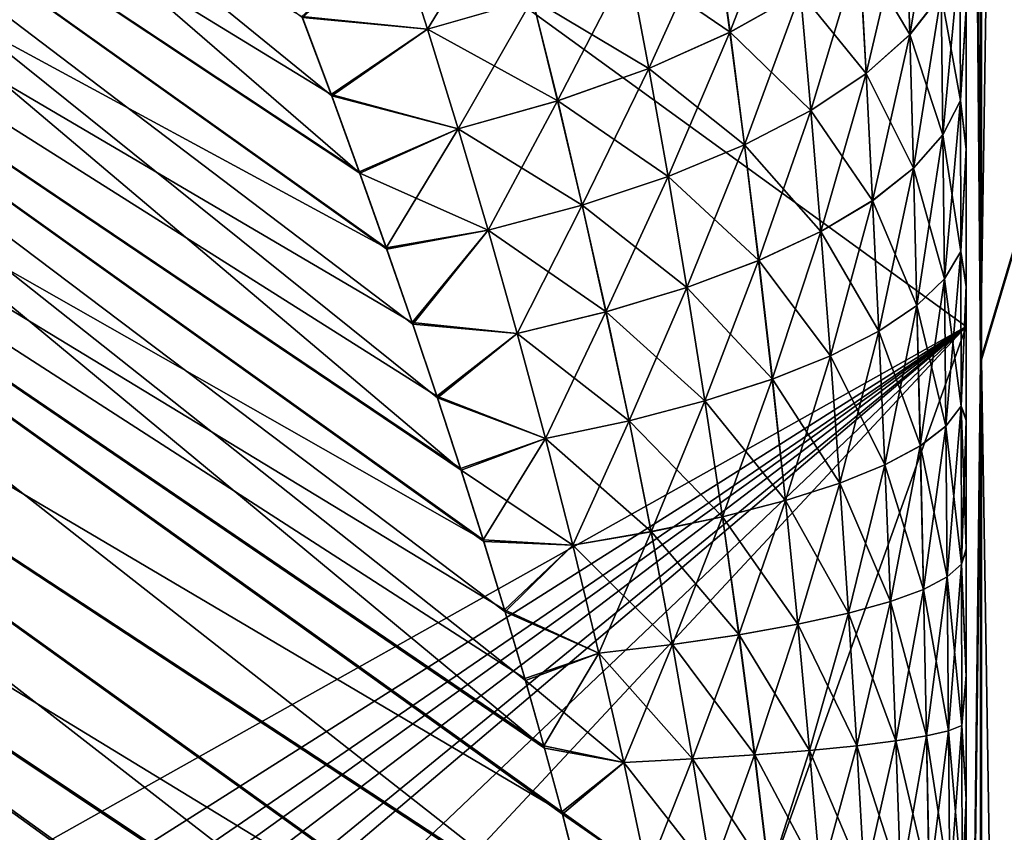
# Model space of a CAD drawing. Header units: metres. Extents: x -2 to 85, y -75 to 96.
# Tile 228 of 256: x 12.823 to 13.007, y -28.374 to -28.221. Entities that reach past the tile are written whole.
import ezdxf

# ---------------------------------------------------------------- set-up
doc = ezdxf.new("R2010")
doc.units = ezdxf.units.M
doc.layers.add('solid_20204500', color=7, linetype='CONTINUOUS')

msp = doc.modelspace()

# ---------------------------------------------------------------- linework, layer by layer
at = {"layer": 'solid_20204500'}
for points in [[(13.011467, -27.707018, 9.148958), (13.002711, -27.737936, 9.121456), (13.002706, -28.285189, 9.70224)], [(13.011461, -28.25592, 9.731492), (13.011467, -27.707018, 9.148958), (13.002706, -28.285189, 9.70224)], [(13.011633, -27.706959, -9.14875), (13.011638, -28.255859, -9.731288), (13.002874, -27.737902, -9.12126)], [(13.002874, -27.737902, -9.12126), (13.002879, -28.285151, -9.702046), (13, -27.965853, -9.311)], [(13.002706, -28.285189, 9.70224), (13.002711, -27.737936, 9.121456), (13, -27.965782, 9.311002)], [(13.011638, -28.255859, -9.731288), (13.002879, -28.285151, -9.702046), (13.002874, -27.737902, -9.12126)], [(12.694905, -28.057657, -6.822567), (13, -28.278904, -7.120751), (13, -27.881025, -6.543023)], [(13, -28.278919, 7.120772), (12.694905, -28.057659, 6.822567), (13, -27.881054, 6.543067)], [(13, -27.881054, 6.543067), (13, -27.881025, -6.543023), (13, -28.278904, -7.120751)], [(13, -28.278919, 7.120772), (13, -27.881054, 6.543067), (13, -28.278904, -7.120751)], [(13.002706, -28.285189, 9.70224), (13, -27.965782, 9.311002), (13, -28.518314, 9.873107)], [(13, -28.488586, 8.500904), (13, -28.518314, 9.873107), (13, -27.965782, 9.311002)], [(13, -28.245747, 8.50039), (13, -27.965782, 9.311002), (13, -28.219398, 8.492096)], [(13, -28.271467, 8.507142), (13, -27.965782, 9.311002), (13, -28.245747, 8.50039)], [(13, -28.296467, 8.512456), (13, -27.965782, 9.311002), (13, -28.271467, 8.507142)], [(13, -28.320835, 8.516187), (13, -27.965782, 9.311002), (13, -28.296467, 8.512456)], [(13, -28.344515, 8.518489), (13, -27.965782, 9.311002), (13, -28.320835, 8.516187)], [(13, -28.367426, 8.519555), (13, -27.965782, 9.311002), (13, -28.344515, 8.518489)], [(13, -28.38957, 8.519359), (13, -27.965782, 9.311002), (13, -28.367426, 8.519555)], [(13, -28.410973, 8.517856), (13, -27.965782, 9.311002), (13, -28.38957, 8.519359)], [(13, -28.431589, 8.515211), (13, -27.965782, 9.311002), (13, -28.410973, 8.517856)], [(13, -28.451385, 8.511558), (13, -27.965782, 9.311002), (13, -28.431589, 8.515211)], [(13, -28.488586, 8.500904), (13, -27.965782, 9.311002), (13, -28.451385, 8.511558)], [(13, -28.518383, -9.873095), (13, -27.978838, -8.346095), (13, -27.965853, -9.311)], [(13.002879, -28.285151, -9.702046), (13, -28.518383, -9.873095), (13, -27.965853, -9.311)], [(13, -28.518383, -9.873095), (13, -27.996773, -8.36194), (13, -27.978838, -8.346095)], [(13, -28.518383, -9.873095), (13, -28.015129, -8.377086), (13, -27.996773, -8.36194)], [(13, -28.518383, -9.873095), (13, -28.033787, -8.391503), (13, -28.015129, -8.377086)], [(13, -28.518383, -9.873095), (13, -28.052595, -8.40516), (13, -28.033787, -8.391503)], [(13, -28.518383, -9.873095), (13, -28.071411, -8.418022), (13, -28.052595, -8.40516)], [(12.694905, -28.057657, -6.822567), (12.694764, -28.450058, -7.361812), (13, -28.278904, -7.120751)], [(13, -28.278919, 7.120772), (12.694764, -28.450058, 7.361812), (12.694905, -28.057659, 6.822567)], [(13, -28.518383, -9.873095), (13, -28.090096, -8.430058), (13, -28.071411, -8.418022)], [(12.886505, -28.250179, -8.310723), (12.668666, -28.105665, -8.133002), (12.689055, -28.079489, -8.129715)], [(12.881237, -28.235714, -8.301557), (12.886505, -28.250179, -8.310723), (12.689055, -28.079489, -8.129715)], [(12.875757, -28.221056, -8.29169), (12.881237, -28.235714, -8.301557), (12.689055, -28.079489, -8.129715)], [(13, -28.518383, -9.873095), (13, -28.108829, -8.441269), (13, -28.090096, -8.430058)], [(12.90548, -28.305817, -8.340556), (12.650749, -28.133799, -8.131726), (12.668666, -28.105665, -8.133002)], [(12.891432, -28.264132, 8.31915), (12.668666, -28.105665, 8.133002), (12.650749, -28.133799, 8.131726)], [(12.901048, -28.292236, -8.334099), (12.90548, -28.305817, -8.340556), (12.668666, -28.105665, -8.133002)], [(12.896415, -28.278423, -8.326979), (12.901048, -28.292236, -8.334099), (12.668666, -28.105665, -8.133002)], [(12.891567, -28.264408, -8.319191), (12.896415, -28.278423, -8.326979), (12.668666, -28.105665, -8.133002)], [(12.886505, -28.250179, -8.310723), (12.891567, -28.264408, -8.319191), (12.668666, -28.105665, -8.133002)], [(12.881107, -28.23547, 8.301541), (12.875645, -28.220839, 8.291681), (12.668666, -28.105665, 8.133002)], [(12.886375, -28.249918, 8.310703), (12.881107, -28.23547, 8.301541), (12.668666, -28.105665, 8.133002)], [(12.891432, -28.264132, 8.31915), (12.886375, -28.249918, 8.310703), (12.668666, -28.105665, 8.133002)], [(13, -28.518383, -9.873095), (13, -28.127644, -8.451677), (13, -28.108829, -8.441269)], [(13, -28.518383, -9.873095), (13, -28.146414, -8.461297), (13, -28.127644, -8.451677)], [(12.921068, -28.357813, -8.359755), (12.635837, -28.163094, -8.125898), (12.650749, -28.133799, -8.131726)], [(12.909574, -28.318813, 8.346224), (12.650749, -28.133799, 8.131726), (12.635837, -28.163094, 8.125898)], [(12.917486, -28.345181, -8.355947), (12.921068, -28.357813, -8.359755), (12.650749, -28.133799, -8.131726)], [(12.913694, -28.332296, -8.351479), (12.917486, -28.345181, -8.355947), (12.650749, -28.133799, -8.131726)], [(12.909698, -28.319166, -8.346351), (12.913694, -28.332296, -8.351479), (12.650749, -28.133799, -8.131726)], [(12.90548, -28.305817, -8.340556), (12.909698, -28.319166, -8.346351), (12.650749, -28.133799, -8.131726)], [(12.896277, -28.27813, 8.32691), (12.891432, -28.264132, 8.31915), (12.650749, -28.133799, 8.131726)], [(12.90092, -28.291927, 8.334007), (12.896277, -28.27813, 8.32691), (12.650749, -28.133799, 8.131726)], [(12.905353, -28.305485, 8.340442), (12.90092, -28.291927, 8.334007), (12.650749, -28.133799, 8.131726)], [(12.909574, -28.318813, 8.346224), (12.905353, -28.305485, 8.340442), (12.650749, -28.133799, 8.131726)], [(13, -28.518383, -9.873095), (13, -28.165018, -8.470143), (13, -28.146414, -8.461297)], [(12.930573, -28.394131, -8.36722), (12.624348, -28.19272, -8.115682), (12.635837, -28.163094, -8.125898)], [(12.924301, -28.369757, 8.362824), (12.635837, -28.163094, 8.125898), (12.624348, -28.19272, 8.115683)], [(12.924435, -28.370193, -8.362898), (12.930573, -28.394131, -8.36722), (12.635837, -28.163094, -8.125898)], [(12.921068, -28.357813, -8.359755), (12.924435, -28.370193, -8.362898), (12.635837, -28.163094, -8.125898)], [(12.91358, -28.331924, 8.351354), (12.909574, -28.318813, 8.346224), (12.635837, -28.163094, 8.125898)], [(12.917362, -28.344778, 8.355821), (12.91358, -28.331924, 8.351354), (12.635837, -28.163094, 8.125898)], [(12.920934, -28.357384, 8.35964), (12.917362, -28.344778, 8.355821), (12.635837, -28.163094, 8.125898)], [(12.924301, -28.369757, 8.362824), (12.920934, -28.357384, 8.35964), (12.635837, -28.163094, 8.125898)], [(13, -28.518383, -9.873095), (13, -28.192356, -8.481986), (13, -28.165018, -8.470143)], [(12.988737, -28.199903, 8.413566), (12.989454, -28.224257, 8.425768), (12.995019, -28.191107, 8.433556)], [(12.989454, -28.224257, 8.425768), (12.995337, -28.216705, 8.445557), (12.995019, -28.191107, 8.433556)], [(13, -28.518383, -9.873095), (13, -28.219162, -8.492014), (13, -28.192356, -8.481986)], [(12.939873, -28.437954, -8.367409), (12.616592, -28.221832, -8.101395), (12.624348, -28.19272, -8.115682)], [(12.935583, -28.416225, 8.368857), (12.624348, -28.19272, 8.115683), (12.616593, -28.221832, 8.101396)], [(12.935758, -28.416771, -8.368775), (12.939873, -28.437954, -8.367409), (12.624348, -28.19272, -8.115682)], [(12.930573, -28.394131, -8.36722), (12.935758, -28.416771, -8.368775), (12.624348, -28.19272, -8.115682)], [(12.930368, -28.393635, 8.367208), (12.924301, -28.369757, 8.362824), (12.624348, -28.19272, 8.115683)], [(12.935583, -28.416225, 8.368857), (12.930368, -28.393635, 8.367208), (12.624348, -28.19272, 8.115683)], [(12.952977, -28.203243, 8.345929), (12.955793, -28.22378, 8.359317), (12.966995, -28.194872, 8.362742)], [(12.955793, -28.22378, 8.359317), (12.968997, -28.216343, 8.376214), (12.966995, -28.194872, 8.362742)], [(12.914023, -28.198895, 8.303536), (12.89334, -28.204998, 8.292546), (12.899179, -28.223234, 8.305771)], [(12.914023, -28.198895, 8.303536), (12.899179, -28.223234, 8.305771), (12.918835, -28.217525, 8.31724)], [(12.980022, -28.208351, 8.394373), (12.981284, -28.231525, 8.406717), (12.988737, -28.199903, 8.413566)], [(12.980039, -28.208336, -8.394404), (12.988751, -28.199888, -8.413602), (12.989468, -28.224243, -8.425805)], [(12.981284, -28.231525, 8.406717), (12.989454, -28.224257, 8.425768), (12.988737, -28.199903, 8.413566)], [(12.989468, -28.224243, -8.425805), (12.988751, -28.199888, -8.413602), (12.995348, -28.21669, -8.445598)], [(12.936855, -28.210829, 8.33069), (12.94058, -28.23057, 8.34389), (12.952977, -28.203243, 8.345929)], [(12.936874, -28.210821, -8.330706), (12.952997, -28.203232, -8.34595), (12.955812, -28.22377, -8.359338)], [(12.94058, -28.23057, 8.34389), (12.955793, -28.22378, 8.359317), (12.952977, -28.203243, 8.345929)], [(12.955812, -28.22377, -8.359338), (12.952997, -28.203232, -8.34595), (12.969015, -28.216331, -8.37624)], [(12.899179, -28.223234, 8.305771), (12.89334, -28.204998, 8.292546), (12.875645, -28.220839, 8.291681)], [(12.899194, -28.22323, -8.305779), (12.875757, -28.221056, -8.29169), (12.893355, -28.204994, -8.292553)], [(12.899194, -28.22323, -8.305779), (12.893355, -28.204994, -8.292553), (12.918852, -28.21752, -8.317251)], [(12.968997, -28.216343, 8.376214), (12.970937, -28.23843, 8.388624), (12.980022, -28.208351, 8.394373)], [(12.969015, -28.216331, -8.37624), (12.980039, -28.208336, -8.394404), (12.9813, -28.231514, -8.406749)], [(12.970937, -28.23843, 8.388624), (12.981284, -28.231525, 8.406717), (12.980022, -28.208351, 8.394373)], [(12.9813, -28.231514, -8.406749), (12.980039, -28.208336, -8.394404), (12.989468, -28.224243, -8.425805)], [(12.995337, -28.216705, 8.445557), (12.995645, -28.24299, 8.456228), (12.998865, -28.208971, 8.465828)], [(12.995348, -28.21669, -8.445598), (12.99887, -28.208954, -8.465874), (12.998945, -28.236549, -8.476248)], [(12.995645, -28.24299, 8.456228), (12.99894, -28.236565, 8.476203), (12.998865, -28.208971, 8.465828)], [(12.998865, -28.208971, 8.465828), (12.99894, -28.236565, 8.476203), (13, -28.219398, 8.492096)], [(13, -28.219162, -8.492014), (12.998945, -28.236549, -8.476248), (12.99887, -28.208954, -8.465874)], [(12.918835, -28.217525, 8.31724), (12.923539, -28.236622, 8.330134), (12.936855, -28.210829, 8.33069)], [(12.918852, -28.21752, -8.317251), (12.936874, -28.210821, -8.330706), (12.940598, -28.230562, -8.343906)], [(12.923539, -28.236622, 8.330134), (12.94058, -28.23057, 8.34389), (12.936855, -28.210829, 8.33069)], [(12.940598, -28.230562, -8.343906), (12.936874, -28.210821, -8.330706), (12.955812, -28.22377, -8.359338)], [(12.955793, -28.22378, 8.359317), (12.958527, -28.244888, 8.3717), (12.968997, -28.216343, 8.376214)], [(12.955812, -28.22377, -8.359338), (12.969015, -28.216331, -8.37624), (12.970954, -28.23842, -8.38865)], [(12.958527, -28.244888, 8.3717), (12.970937, -28.23843, 8.388624), (12.968997, -28.216343, 8.376214)], [(12.970954, -28.23842, -8.38865), (12.969015, -28.216331, -8.37624), (12.9813, -28.231514, -8.406749)], [(12.918835, -28.217525, 8.31724), (12.899179, -28.223234, 8.305771), (12.904904, -28.241858, 8.318236)], [(12.899194, -28.22323, -8.305779), (12.918852, -28.21752, -8.317251), (12.923555, -28.236618, -8.330147)], [(12.918835, -28.217525, 8.31724), (12.904904, -28.241858, 8.318236), (12.923539, -28.236622, 8.330134)], [(12.923555, -28.236618, -8.330147), (12.918852, -28.21752, -8.317251), (12.940598, -28.230562, -8.343906)], [(12.989454, -28.224257, 8.425768), (12.990145, -28.249273, 8.436698), (12.995337, -28.216705, 8.445557)], [(12.989468, -28.224243, -8.425805), (12.995348, -28.21669, -8.445598), (12.995654, -28.242977, -8.456269)], [(12.990145, -28.249273, 8.436698), (12.995645, -28.24299, 8.456228), (12.995337, -28.216705, 8.445557)], [(12.995654, -28.242977, -8.456269), (12.995348, -28.21669, -8.445598), (12.998945, -28.236549, -8.476248)], [(12.99894, -28.236565, 8.476203), (13, -28.245747, 8.50039), (13, -28.219398, 8.492096)], [(13, -28.219162, -8.492014), (13, -28.245481, -8.500313), (12.998945, -28.236549, -8.476248)], [(13, -28.518383, -9.873095), (13, -28.245481, -8.500313), (13, -28.219162, -8.492014)], [(12.94451, -28.474991, -8.355323), (12.612826, -28.249578, -8.083421), (12.616592, -28.221832, -8.101395)], [(12.942767, -28.456932, 8.362963), (12.616593, -28.221832, 8.101396), (12.612826, -28.249577, 8.083422)], [(12.94275, -28.457541, -8.362839), (12.94451, -28.474991, -8.355323), (12.616592, -28.221832, -8.101395)], [(12.939873, -28.437954, -8.367409), (12.94275, -28.457541, -8.362839), (12.616592, -28.221832, -8.101395)], [(12.939769, -28.437386, 8.367496), (12.935583, -28.416225, 8.368857), (12.616593, -28.221832, 8.101396)], [(12.942767, -28.456932, 8.362963), (12.939769, -28.437386, 8.367496), (12.616593, -28.221832, 8.101396)], [(12.899179, -28.223234, 8.305771), (12.875645, -28.220839, 8.291681), (12.881107, -28.23547, 8.301541)], [(12.899194, -28.22323, -8.305779), (12.881237, -28.235714, -8.301557), (12.875757, -28.221056, -8.29169)], [(12.904904, -28.241858, 8.318236), (12.899179, -28.223234, 8.305771), (12.881107, -28.23547, 8.301541)], [(12.904919, -28.241854, -8.318245), (12.881237, -28.235714, -8.301557), (12.899194, -28.22323, -8.305779)], [(12.904919, -28.241854, -8.318245), (12.899194, -28.22323, -8.305779), (12.923555, -28.236618, -8.330147)], [(12.94058, -28.23057, 8.34389), (12.944204, -28.250824, 8.356142), (12.955793, -28.22378, 8.359317)], [(12.940598, -28.230562, -8.343906), (12.955812, -28.22377, -8.359338), (12.958545, -28.244881, -8.371721)], [(12.944204, -28.250824, 8.356142), (12.958527, -28.244888, 8.3717), (12.955793, -28.22378, 8.359317)], [(12.958545, -28.244881, -8.371721), (12.955812, -28.22377, -8.359338), (12.970954, -28.23842, -8.38865)], [(12.981284, -28.231525, 8.406717), (12.982502, -28.255337, 8.417847), (12.989454, -28.224257, 8.425768)], [(12.9813, -28.231514, -8.406749), (12.989468, -28.224243, -8.425805), (12.990157, -28.249262, -8.436734)], [(12.982502, -28.255337, 8.417847), (12.990145, -28.249273, 8.436698), (12.989454, -28.224257, 8.425768)], [(12.990157, -28.249262, -8.436734), (12.989468, -28.224243, -8.425805), (12.995654, -28.242977, -8.456269)], [(12.923539, -28.236622, 8.330134), (12.928126, -28.256168, 8.342139), (12.94058, -28.23057, 8.34389)], [(12.923555, -28.236618, -8.330147), (12.940598, -28.230562, -8.343906), (12.944221, -28.250818, -8.356158)], [(12.928126, -28.256168, 8.342139), (12.944204, -28.250824, 8.356142), (12.94058, -28.23057, 8.34389)], [(12.944221, -28.250818, -8.356158), (12.940598, -28.230562, -8.343906), (12.958545, -28.244881, -8.371721)], [(12.970937, -28.23843, 8.388624), (12.972811, -28.261118, 8.399878), (12.981284, -28.231525, 8.406717)], [(12.970954, -28.23842, -8.38865), (12.9813, -28.231514, -8.406749), (12.982517, -28.255327, -8.417878)], [(12.972811, -28.261118, 8.399878), (12.982502, -28.255337, 8.417847), (12.981284, -28.231525, 8.406717)], [(12.982517, -28.255327, -8.417878), (12.9813, -28.231514, -8.406749), (12.990157, -28.249262, -8.436734)], [(12.904904, -28.241858, 8.318236), (12.881107, -28.23547, 8.301541), (12.886375, -28.249918, 8.310703)], [(12.904919, -28.241854, -8.318245), (12.886505, -28.250179, -8.310723), (12.881237, -28.235714, -8.301557)], [(12.923539, -28.236622, 8.330134), (12.904904, -28.241858, 8.318236), (12.910502, -28.260849, 8.329867)], [(12.904919, -28.241854, -8.318245), (12.923555, -28.236618, -8.330147), (12.928142, -28.256163, -8.342151)], [(12.923539, -28.236622, 8.330134), (12.910502, -28.260849, 8.329867), (12.928126, -28.256168, 8.342139)], [(12.928142, -28.256163, -8.342151), (12.923555, -28.236618, -8.330147), (12.944221, -28.250818, -8.356158)], [(12.995645, -28.24299, 8.456228), (12.99594, -28.269947, 8.46547), (12.99894, -28.236565, 8.476203)], [(12.995654, -28.242977, -8.456269), (12.998945, -28.236549, -8.476248), (12.999017, -28.264839, -8.485135)], [(12.99594, -28.269947, 8.46547), (12.999012, -28.264851, 8.48509), (12.99894, -28.236565, 8.476203)], [(12.99894, -28.236565, 8.476203), (12.999012, -28.264851, 8.48509), (13, -28.245747, 8.50039)], [(13, -28.245481, -8.500313), (12.999017, -28.264839, -8.485135), (12.998945, -28.236549, -8.476248)], [(12.958527, -28.244888, 8.3717), (12.961172, -28.266552, 8.382988), (12.970937, -28.23843, 8.388624)], [(12.958545, -28.244881, -8.371721), (12.970954, -28.23842, -8.38865), (12.972827, -28.26111, -8.399903)], [(12.961172, -28.266552, 8.382988), (12.972811, -28.261118, 8.399878), (12.970937, -28.23843, 8.388624)], [(12.972827, -28.26111, -8.399903), (12.970954, -28.23842, -8.38865), (12.982517, -28.255327, -8.417878)], [(12.904904, -28.241858, 8.318236), (12.886375, -28.249918, 8.310703), (12.891432, -28.264132, 8.31915)], [(12.910516, -28.260847, -8.329876), (12.886505, -28.250179, -8.310723), (12.904919, -28.241854, -8.318245)], [(12.910502, -28.260849, 8.329867), (12.904904, -28.241858, 8.318236), (12.891432, -28.264132, 8.31915)], [(12.910516, -28.260847, -8.329876), (12.904919, -28.241854, -8.318245), (12.928142, -28.256163, -8.342151)], [(12.990145, -28.249273, 8.436698), (12.990808, -28.274939, 8.446256), (12.995645, -28.24299, 8.456228)], [(12.990157, -28.249262, -8.436734), (12.995654, -28.242977, -8.456269), (12.995948, -28.269938, -8.46551)], [(12.990808, -28.274939, 8.446256), (12.99594, -28.269947, 8.46547), (12.995645, -28.24299, 8.456228)], [(12.995948, -28.269938, -8.46551), (12.995654, -28.242977, -8.456269), (12.999017, -28.264839, -8.485135)], [(12.944204, -28.250824, 8.356142), (12.947717, -28.271578, 8.367359), (12.958527, -28.244888, 8.3717)], [(12.944221, -28.250818, -8.356158), (12.958545, -28.244881, -8.371721), (12.961189, -28.266544, -8.383009)], [(12.947717, -28.271578, 8.367359), (12.961172, -28.266552, 8.382988), (12.958527, -28.244888, 8.3717)], [(12.961189, -28.266544, -8.383009), (12.958545, -28.244881, -8.371721), (12.972827, -28.26111, -8.399903)], [(12.999012, -28.264851, 8.48509), (13, -28.271467, 8.507142), (13, -28.245747, 8.50039)], [(13, -28.245481, -8.500313), (13, -28.271175, -8.507071), (12.999017, -28.264839, -8.485135)], [(13, -28.518383, -9.873095), (13, -28.271175, -8.507071), (13, -28.245481, -8.500313)], [(12.945299, -28.489695, 8.345343), (12.612826, -28.249577, 8.083422), (12.613055, -28.275129, 8.062423)], [(12.944611, -28.474524, 8.355482), (12.942767, -28.456932, 8.362963), (12.612826, -28.249577, 8.083422)], [(12.945299, -28.489695, 8.345343), (12.944611, -28.474524, 8.355482), (12.612826, -28.249577, 8.083422)], [(12.945217, -28.490032, -8.34521), (12.613055, -28.275127, -8.062423), (12.612826, -28.249578, -8.083421)], [(12.94451, -28.474991, -8.355323), (12.945217, -28.490032, -8.34521), (12.612826, -28.249578, -8.083421)], [(12.982502, -28.255337, 8.417847), (12.983673, -28.27977, 8.427664), (12.990145, -28.249273, 8.436698)], [(12.982517, -28.255327, -8.417878), (12.990157, -28.249262, -8.436734), (12.99082, -28.274931, -8.446291)], [(12.983673, -28.27977, 8.427664), (12.990808, -28.274939, 8.446256), (12.990145, -28.249273, 8.436698)], [(12.99082, -28.274931, -8.446291), (12.990157, -28.249262, -8.436734), (12.995948, -28.269938, -8.46551)], [(12.910516, -28.260847, -8.329876), (12.891567, -28.264408, -8.319191), (12.886505, -28.250179, -8.310723)], [(12.928126, -28.256168, 8.342139), (12.932584, -28.276144, 8.353169), (12.944204, -28.250824, 8.356142)], [(12.928142, -28.256163, -8.342151), (12.944221, -28.250818, -8.356158), (12.947733, -28.271574, -8.367376)], [(12.932584, -28.276144, 8.353169), (12.947717, -28.271578, 8.367359), (12.944204, -28.250824, 8.356142)], [(12.947733, -28.271574, -8.367376), (12.944221, -28.250818, -8.356158), (12.961189, -28.266544, -8.383009)], [(12.972811, -28.261118, 8.399878), (12.974615, -28.284389, 8.40988), (12.982502, -28.255337, 8.417847)], [(12.972827, -28.26111, -8.399903), (12.982517, -28.255327, -8.417878), (12.983687, -28.279762, -8.427694)], [(12.974615, -28.284389, 8.40988), (12.983673, -28.27977, 8.427664), (12.982502, -28.255337, 8.417847)], [(12.983687, -28.279762, -8.427694), (12.982517, -28.255327, -8.417878), (12.99082, -28.274931, -8.446291)], [(12.928126, -28.256168, 8.342139), (12.910502, -28.260849, 8.329867), (12.915956, -28.280191, 8.340587)], [(12.910516, -28.260847, -8.329876), (12.928142, -28.256163, -8.342151), (12.932598, -28.27614, -8.353182)], [(12.928126, -28.256168, 8.342139), (12.915956, -28.280191, 8.340587), (12.932584, -28.276144, 8.353169)], [(12.932598, -28.27614, -8.353182), (12.928142, -28.256163, -8.342151), (12.947733, -28.271574, -8.367376)], [(13.011461, -28.25592, 9.731492), (13.002706, -28.285189, 9.70224), (13.0027, -28.865259, 10.25025)], [(13.011456, -28.83774, 10.281153), (13.011461, -28.25592, 9.731492), (13.0027, -28.865259, 10.25025)], [(13.011638, -28.255859, -9.731288), (13.011642, -28.837675, -10.280953), (13.002879, -28.285151, -9.702046)], [(12.910502, -28.260849, 8.329867), (12.891432, -28.264132, 8.31915), (12.896277, -28.27813, 8.32691)], [(12.910516, -28.260847, -8.329876), (12.896415, -28.278423, -8.326979), (12.891567, -28.264408, -8.319191)], [(12.915956, -28.280191, 8.340587), (12.910502, -28.260849, 8.329867), (12.896277, -28.27813, 8.32691)], [(12.915968, -28.280188, -8.340595), (12.896415, -28.278423, -8.326979), (12.910516, -28.260847, -8.329876)], [(12.915968, -28.280188, -8.340595), (12.910516, -28.260847, -8.329876), (12.932598, -28.27614, -8.353182)], [(12.961172, -28.266552, 8.382988), (12.963723, -28.288752, 8.393087), (12.972811, -28.261118, 8.399878)], [(12.961189, -28.266544, -8.383009), (12.972827, -28.26111, -8.399903), (12.97463, -28.284382, -8.409905)], [(12.963723, -28.288752, 8.393087), (12.974615, -28.284389, 8.40988), (12.972811, -28.261118, 8.399878)], [(12.97463, -28.284382, -8.409905), (12.972827, -28.26111, -8.399903), (12.983687, -28.279762, -8.427694)], [(12.99594, -28.269947, 8.46547), (12.996221, -28.297558, 8.473147), (12.999012, -28.264851, 8.48509)], [(12.995948, -28.269938, -8.46551), (12.999017, -28.264839, -8.485135), (12.999085, -28.2938, -8.492397)], [(12.996221, -28.297558, 8.473147), (12.999081, -28.29381, 8.492354), (12.999012, -28.264851, 8.48509)], [(12.999012, -28.264851, 8.48509), (12.999081, -28.29381, 8.492354), (13, -28.271467, 8.507142)], [(13, -28.271175, -8.507071), (12.999085, -28.2938, -8.492397), (12.999017, -28.264839, -8.485135)], [(12.947717, -28.271578, 8.367359), (12.951111, -28.292814, 8.377454), (12.961172, -28.266552, 8.382988)], [(12.947733, -28.271574, -8.367376), (12.961189, -28.266544, -8.383009), (12.963738, -28.288746, -8.393108)], [(12.951111, -28.292814, 8.377454), (12.963723, -28.288752, 8.393087), (12.961172, -28.266552, 8.382988)], [(12.963738, -28.288746, -8.393108), (12.961189, -28.266544, -8.383009), (12.97463, -28.284382, -8.409905)], [(12.990808, -28.274939, 8.446256), (12.991443, -28.301233, 8.45431), (12.99594, -28.269947, 8.46547)], [(12.99082, -28.274931, -8.446291), (12.995948, -28.269938, -8.46551), (12.996229, -28.29755, -8.473186)], [(12.991443, -28.301233, 8.45431), (12.996221, -28.297558, 8.473147), (12.99594, -28.269947, 8.46547)], [(12.996229, -28.29755, -8.473186), (12.995948, -28.269938, -8.46551), (12.999085, -28.2938, -8.492397)], [(12.932584, -28.276144, 8.353169), (12.936899, -28.29653, 8.363145), (12.947717, -28.271578, 8.367359)], [(12.932598, -28.27614, -8.353182), (12.947733, -28.271574, -8.367376), (12.951126, -28.292809, -8.37747)], [(12.936899, -28.29653, 8.363145), (12.951111, -28.292814, 8.377454), (12.947717, -28.271578, 8.367359)], [(12.951126, -28.292809, -8.37747), (12.947733, -28.271574, -8.367376), (12.963738, -28.288746, -8.393108)], [(12.999081, -28.29381, 8.492354), (13, -28.296467, 8.512456), (13, -28.271467, 8.507142)], [(13, -28.271175, -8.507071), (13, -28.296152, -8.512397), (12.999085, -28.2938, -8.492397)], [(13, -28.518383, -9.873095), (13, -28.296152, -8.512397), (13, -28.271175, -8.507071)], [(12.941422, -28.518961, -8.304484), (12.617157, -28.297709, -8.039177), (12.613055, -28.275127, -8.062423)], [(12.943686, -28.511984, -8.319397), (12.941422, -28.518961, -8.304484), (12.613055, -28.275127, -8.062423)], [(12.94491, -28.502352, -8.333059), (12.943686, -28.511984, -8.319397), (12.613055, -28.275127, -8.062423)], [(12.945217, -28.490032, -8.34521), (12.94491, -28.502352, -8.333059), (12.613055, -28.275127, -8.062423)], [(12.944992, -28.502184, 8.33315), (12.613055, -28.275129, 8.062423), (12.617157, -28.297709, 8.039177)], [(12.944992, -28.502184, 8.33315), (12.945299, -28.489695, 8.345343), (12.613055, -28.275129, 8.062423)], [(12.983673, -28.27977, 8.427664), (12.984794, -28.304798, 8.436041), (12.990808, -28.274939, 8.446256)], [(12.983687, -28.279762, -8.427694), (12.99082, -28.274931, -8.446291), (12.991453, -28.301228, -8.454346)], [(12.984794, -28.304798, 8.436041), (12.991443, -28.301233, 8.45431), (12.990808, -28.274939, 8.446256)], [(12.991453, -28.301228, -8.454346), (12.99082, -28.274931, -8.446291), (12.996229, -28.29755, -8.473186)], [(12.932584, -28.276144, 8.353169), (12.915956, -28.280191, 8.340587), (12.921248, -28.299864, 8.350318)], [(12.915968, -28.280188, -8.340595), (12.932598, -28.27614, -8.353182), (12.936913, -28.296528, -8.363157)], [(12.932584, -28.276144, 8.353169), (12.921248, -28.299864, 8.350318), (12.936899, -28.29653, 8.363145)], [(12.936913, -28.296528, -8.363157), (12.932598, -28.27614, -8.353182), (12.951126, -28.292809, -8.37747)], [(12.694764, -28.450058, -7.361812), (12.697273, -28.470558, -7.388223), (13, -28.278904, -7.120751)], [(13, -28.278919, 7.120772), (13, -28.710163, 7.674887), (12.694764, -28.450058, 7.361812)], [(12.697273, -28.470558, -7.388223), (12.701422, -28.483353, -7.404519), (13, -28.278904, -7.120751)], [(12.701422, -28.483353, -7.404519), (12.704781, -28.490816, -7.413959), (13, -28.278904, -7.120751)], [(12.704781, -28.490816, -7.413959), (12.70973, -28.499702, -7.425131), (13, -28.278904, -7.120751)], [(12.70973, -28.499702, -7.425131), (12.71705, -28.510139, -7.438154), (13, -28.278904, -7.120751)], [(12.71705, -28.510139, -7.438154), (12.721323, -28.51532, -7.444579), (13, -28.278904, -7.120751)], [(12.721323, -28.51532, -7.444579), (12.735836, -28.529892, -7.462493), (13, -28.278904, -7.120751)], [(12.735836, -28.529892, -7.462493), (12.753344, -28.543242, -7.478662), (13, -28.278904, -7.120751)], [(12.753344, -28.543242, -7.478662), (12.876009, -28.625887, -7.576888), (13, -28.278904, -7.120751)], [(12.876009, -28.625887, -7.576888), (13, -28.710163, -7.674887), (13, -28.278904, -7.120751)], [(12.915956, -28.280191, 8.340587), (12.896277, -28.27813, 8.32691), (12.90092, -28.291927, 8.334007)], [(12.915968, -28.280188, -8.340595), (12.901048, -28.292236, -8.334099), (12.896415, -28.278423, -8.326979)], [(13, -28.278919, 7.120772), (13, -28.278904, -7.120751), (13, -28.710163, -7.674887)], [(13, -28.278919, 7.120772), (13, -28.710163, -7.674887), (13, -28.710163, 7.674887)], [(12.921248, -28.299864, 8.350318), (12.915956, -28.280191, 8.340587), (12.90092, -28.291927, 8.334007)], [(12.92126, -28.29986, -8.350327), (12.901048, -28.292236, -8.334099), (12.915968, -28.280188, -8.340595)], [(12.92126, -28.29986, -8.350327), (12.915968, -28.280188, -8.340595), (12.936913, -28.296528, -8.363157)], [(12.974615, -28.284389, 8.40988), (12.976344, -28.30822, 8.418509), (12.983673, -28.27977, 8.427664)], [(12.97463, -28.284382, -8.409905), (12.983687, -28.279762, -8.427694), (12.984806, -28.304792, -8.436071)], [(12.976344, -28.30822, 8.418509), (12.984794, -28.304798, 8.436041), (12.983673, -28.27977, 8.427664)], [(12.984806, -28.304792, -8.436071), (12.983687, -28.279762, -8.427694), (12.991453, -28.301228, -8.454346)], [(12.963723, -28.288752, 8.393087), (12.966171, -28.311464, 8.40188), (12.974615, -28.284389, 8.40988)], [(12.963738, -28.288746, -8.393108), (12.97463, -28.284382, -8.409905), (12.976357, -28.308214, -8.418534)], [(12.966171, -28.311464, 8.40188), (12.976344, -28.30822, 8.418509), (12.974615, -28.284389, 8.40988)], [(12.976357, -28.308214, -8.418534), (12.97463, -28.284382, -8.409905), (12.984806, -28.304792, -8.436071)], [(13.002879, -28.285151, -9.702046), (13.002883, -28.865219, -10.250058), (13, -28.518383, -9.873095)], [(13.0027, -28.865259, 10.25025), (13.002706, -28.285189, 9.70224), (13, -28.518314, 9.873107)], [(13.011642, -28.837675, -10.280953), (13.002883, -28.865219, -10.250058), (13.002879, -28.285151, -9.702046)], [(12.951111, -28.292814, 8.377454), (12.954373, -28.314503, 8.386312), (12.963723, -28.288752, 8.393087)], [(12.951126, -28.292809, -8.37747), (12.963738, -28.288746, -8.393108), (12.966186, -28.31146, -8.401901)], [(12.954373, -28.314503, 8.386312), (12.966171, -28.311464, 8.40188), (12.963723, -28.288752, 8.393087)], [(12.966186, -28.31146, -8.401901), (12.963738, -28.288746, -8.393108), (12.976357, -28.308214, -8.418534)], [(12.921248, -28.299864, 8.350318), (12.90092, -28.291927, 8.334007), (12.905353, -28.305485, 8.340442)], [(12.92126, -28.29986, -8.350327), (12.90548, -28.305817, -8.340556), (12.901048, -28.292236, -8.334099)], [(12.936899, -28.29653, 8.363145), (12.941055, -28.317303, 8.371958), (12.951111, -28.292814, 8.377454)], [(12.936913, -28.296528, -8.363157), (12.951126, -28.292809, -8.37747), (12.954387, -28.314499, -8.38633)], [(12.941055, -28.317303, 8.371958), (12.954373, -28.314503, 8.386312), (12.951111, -28.292814, 8.377454)], [(12.954387, -28.314499, -8.38633), (12.951126, -28.292809, -8.37747), (12.966186, -28.31146, -8.401901)], [(12.996221, -28.297558, 8.473147), (12.996487, -28.325779, 8.47906), (12.999081, -28.29381, 8.492354)], [(12.996229, -28.29755, -8.473186), (12.999085, -28.2938, -8.492397), (12.999149, -28.323399, -8.497828)], [(12.996487, -28.325779, 8.47906), (12.999146, -28.323404, 8.497786), (12.999081, -28.29381, 8.492354)], [(12.999081, -28.29381, 8.492354), (12.999146, -28.323404, 8.497786), (13, -28.296467, 8.512456)], [(13, -28.320501, -8.516142), (12.999149, -28.323399, -8.497828), (12.999085, -28.2938, -8.492397)], [(13, -28.296152, -8.512397), (13, -28.320501, -8.516142), (12.999085, -28.2938, -8.492397)], [(12.941422, -28.518961, -8.304484), (12.778198, -28.406958, -8.172034), (12.617157, -28.297709, -8.039177)], [(12.941422, -28.732483, -7.934654), (12.617157, -28.297709, -8.039177), (12.778198, -28.406958, -8.172034)], [(12.778793, -28.619698, -7.804748), (12.617157, -28.297709, -8.039177), (12.941422, -28.732483, -7.934654)], [(12.943665, -28.511908, 8.319379), (12.617157, -28.297709, 8.039177), (12.941422, -28.518961, 8.304484)], [(12.941422, -28.732483, 7.934654), (12.941422, -28.518961, 8.304484), (12.617157, -28.297709, 8.039177)], [(12.943665, -28.511908, 8.319379), (12.944992, -28.502184, 8.33315), (12.617157, -28.297709, 8.039177)], [(12.778793, -28.619698, 7.804748), (12.941422, -28.732483, 7.934654), (12.617157, -28.297709, 8.039177)], [(12.936899, -28.29653, 8.363145), (12.921248, -28.299864, 8.350318), (12.926359, -28.319839, 8.358962)], [(12.92126, -28.29986, -8.350327), (12.936913, -28.296528, -8.363157), (12.941069, -28.317301, -8.37197)], [(12.936899, -28.29653, 8.363145), (12.926359, -28.319839, 8.358962), (12.941055, -28.317303, 8.371958)], [(12.941069, -28.317301, -8.37197), (12.936913, -28.296528, -8.363157), (12.954387, -28.314499, -8.38633)], [(12.991443, -28.301233, 8.45431), (12.992043, -28.328114, 8.46067), (12.996221, -28.297558, 8.473147)], [(12.991453, -28.301228, -8.454346), (12.996229, -28.29755, -8.473186), (12.996493, -28.325775, -8.479098)], [(12.992043, -28.328114, 8.46067), (12.996487, -28.325779, 8.47906), (12.996221, -28.297558, 8.473147)], [(12.996493, -28.325775, -8.479098), (12.996229, -28.29755, -8.473186), (12.999149, -28.323399, -8.497828)], [(12.999146, -28.323404, 8.497786), (13, -28.320835, 8.516187), (13, -28.296467, 8.512456)], [(13, -28.518383, -9.873095), (13, -28.320501, -8.516142), (13, -28.296152, -8.512397)], [(12.921248, -28.299864, 8.350318), (12.905353, -28.305485, 8.340442), (12.909574, -28.318813, 8.346224)], [(12.92637, -28.319838, -8.358971), (12.90548, -28.305817, -8.340556), (12.92126, -28.29986, -8.350327)], [(12.926359, -28.319839, 8.358962), (12.921248, -28.299864, 8.350318), (12.909574, -28.318813, 8.346224)], [(12.92637, -28.319838, -8.358971), (12.92126, -28.29986, -8.350327), (12.941069, -28.317301, -8.37197)], [(12.984794, -28.304798, 8.436041), (12.985856, -28.330381, 8.442794), (12.991443, -28.301233, 8.45431)], [(12.984806, -28.304792, -8.436071), (12.991453, -28.301228, -8.454346), (12.992053, -28.32811, -8.460704)], [(12.985856, -28.330381, 8.442794), (12.992043, -28.328114, 8.46067), (12.991443, -28.301233, 8.45431)], [(12.992053, -28.32811, -8.460704), (12.991453, -28.301228, -8.454346), (12.996493, -28.325775, -8.479098)], [(12.976344, -28.30822, 8.418509), (12.977986, -28.332565, 8.425587), (12.984794, -28.304798, 8.436041)], [(12.976357, -28.308214, -8.418534), (12.984806, -28.304792, -8.436071), (12.985868, -28.330378, -8.442823)], [(12.977986, -28.332565, 8.425587), (12.985856, -28.330381, 8.442794), (12.984794, -28.304798, 8.436041)], [(12.985868, -28.330378, -8.442823), (12.984806, -28.304792, -8.436071), (12.992053, -28.32811, -8.460704)], [(12.92637, -28.319838, -8.358971), (12.909698, -28.319166, -8.346351), (12.90548, -28.305817, -8.340556)], [(12.966171, -28.311464, 8.40188), (12.9685, -28.334644, 8.4092), (12.976344, -28.30822, 8.418509)], [(12.966186, -28.31146, -8.401901), (12.976357, -28.308214, -8.418534), (12.977999, -28.332561, -8.425611)], [(12.9685, -28.334644, 8.4092), (12.977986, -28.332565, 8.425587), (12.976344, -28.30822, 8.418509)], [(12.977999, -28.332561, -8.425611), (12.976357, -28.308214, -8.418534), (12.985868, -28.330378, -8.442823)], [(12.954373, -28.314503, 8.386312), (12.957484, -28.336601, 8.393778), (12.966171, -28.311464, 8.40188)], [(12.954387, -28.314499, -8.38633), (12.966186, -28.31146, -8.401901), (12.968513, -28.334642, -8.409221)], [(12.957484, -28.336601, 8.393778), (12.9685, -28.334644, 8.4092), (12.966171, -28.311464, 8.40188)], [(12.968513, -28.334642, -8.409221), (12.966186, -28.31146, -8.401901), (12.977999, -28.332561, -8.425611)], [(12.941055, -28.317303, 8.371958), (12.945028, -28.338417, 8.379458), (12.954373, -28.314503, 8.386312)], [(12.941069, -28.317301, -8.37197), (12.954387, -28.314499, -8.38633), (12.957498, -28.336599, -8.393794)], [(12.945028, -28.338417, 8.379458), (12.957484, -28.336601, 8.393778), (12.954373, -28.314503, 8.386312)], [(12.957498, -28.336599, -8.393794), (12.954387, -28.314499, -8.38633), (12.968513, -28.334642, -8.409221)], [(12.941055, -28.317303, 8.371958), (12.926359, -28.319839, 8.358962), (12.931256, -28.340078, 8.366381)], [(12.92637, -28.319838, -8.358971), (12.941069, -28.317301, -8.37197), (12.945041, -28.338417, -8.379472)], [(12.941055, -28.317303, 8.371958), (12.931256, -28.340078, 8.366381), (12.945028, -28.338417, 8.379458)], [(12.945041, -28.338417, -8.379472), (12.941069, -28.317301, -8.37197), (12.957498, -28.336599, -8.393794)], [(12.926359, -28.319839, 8.358962), (12.909574, -28.318813, 8.346224), (12.91358, -28.331924, 8.351354)], [(12.92637, -28.319838, -8.358971), (12.913694, -28.332296, -8.351479), (12.909698, -28.319166, -8.346351)], [(12.931256, -28.340078, 8.366381), (12.926359, -28.319839, 8.358962), (12.91358, -28.331924, 8.351354)], [(12.931267, -28.340076, -8.366389), (12.913694, -28.332296, -8.351479), (12.92637, -28.319838, -8.358971)], [(12.931267, -28.340076, -8.366389), (12.92637, -28.319838, -8.358971), (12.945041, -28.338417, -8.379472)], [(12.999146, -28.323404, 8.497786), (13, -28.344515, 8.518489), (13, -28.320835, 8.516187)], [(13, -28.320501, -8.516142), (13, -28.344168, -8.518461), (12.999149, -28.323399, -8.497828)], [(13, -28.518383, -9.873095), (13, -28.344168, -8.518461), (13, -28.320501, -8.516142)], [(12.996487, -28.325779, 8.47906), (12.996733, -28.354572, 8.483001), (12.999146, -28.323404, 8.497786)], [(12.996493, -28.325775, -8.479098), (12.999149, -28.323399, -8.497828), (12.999207, -28.35359, -8.501211)], [(12.996733, -28.354572, 8.483001), (12.999204, -28.353592, 8.50117), (12.999146, -28.323404, 8.497786)], [(12.999146, -28.323404, 8.497786), (12.999204, -28.353592, 8.50117), (13, -28.344515, 8.518489)], [(13, -28.344168, -8.518461), (12.999207, -28.35359, -8.501211), (12.999149, -28.323399, -8.497828)], [(12.992043, -28.328114, 8.46067), (12.992604, -28.355536, 8.465134), (12.996487, -28.325779, 8.47906)], [(12.992053, -28.32811, -8.460704), (12.996493, -28.325775, -8.479098), (12.99674, -28.35457, -8.483038)], [(12.992604, -28.355536, 8.465134), (12.996733, -28.354572, 8.483001), (12.996487, -28.325779, 8.47906)], [(12.99674, -28.35457, -8.483038), (12.996493, -28.325775, -8.479098), (12.999207, -28.35359, -8.501211)], [(12.985856, -28.330381, 8.442794), (12.986853, -28.356474, 8.447729), (12.992043, -28.328114, 8.46067)], [(12.985868, -28.330378, -8.442823), (12.992053, -28.32811, -8.460704), (12.992614, -28.355534, -8.465166)], [(12.986853, -28.356474, 8.447729), (12.992604, -28.355536, 8.465134), (12.992043, -28.328114, 8.46067)], [(12.992614, -28.355534, -8.465166), (12.992053, -28.32811, -8.460704), (12.99674, -28.35457, -8.483038)], [(12.977986, -28.332565, 8.425587), (12.979531, -28.35738, 8.430929), (12.985856, -28.330381, 8.442794)], [(12.977999, -28.332561, -8.425611), (12.985868, -28.330378, -8.442823), (12.986864, -28.356472, -8.447758)], [(12.979531, -28.35738, 8.430929), (12.986853, -28.356474, 8.447729), (12.985856, -28.330381, 8.442794)], [(12.986864, -28.356472, -8.447758), (12.985868, -28.330378, -8.442823), (12.992614, -28.355534, -8.465166)], [(12.931256, -28.340078, 8.366381), (12.91358, -28.331924, 8.351354), (12.917362, -28.344778, 8.355821)], [(12.931267, -28.340076, -8.366389), (12.917486, -28.345181, -8.355947), (12.913694, -28.332296, -8.351479)], [(12.9685, -28.334644, 8.4092), (12.970697, -28.358246, 8.41487), (12.977986, -28.332565, 8.425587)], [(12.968513, -28.334642, -8.409221), (12.977999, -28.332561, -8.425611), (12.979543, -28.357378, -8.430954)], [(12.970697, -28.358246, 8.41487), (12.979531, -28.35738, 8.430929), (12.977986, -28.332565, 8.425587)], [(12.979543, -28.357378, -8.430954), (12.977999, -28.332561, -8.425611), (12.986864, -28.356472, -8.447758)], [(12.957484, -28.336601, 8.393778), (12.960424, -28.359064, 8.399683), (12.9685, -28.334644, 8.4092)], [(12.957498, -28.336599, -8.393794), (12.968513, -28.334642, -8.409221), (12.97071, -28.358244, -8.41489)], [(12.960424, -28.359064, 8.399683), (12.970697, -28.358246, 8.41487), (12.9685, -28.334644, 8.4092)], [(12.97071, -28.358244, -8.41489), (12.968513, -28.334642, -8.409221), (12.979543, -28.357378, -8.430954)], [(12.945028, -28.338417, 8.379458), (12.948792, -28.359829, 8.385493), (12.957484, -28.336601, 8.393778)], [(12.945041, -28.338417, -8.379472), (12.957498, -28.336599, -8.393794), (12.960437, -28.359064, -8.399699)], [(12.948792, -28.359829, 8.385493), (12.960424, -28.359064, 8.399683), (12.957484, -28.336601, 8.393778)], [(12.960437, -28.359064, -8.399699), (12.957498, -28.336599, -8.393794), (12.97071, -28.358244, -8.41489)], [(12.931256, -28.340078, 8.366381), (12.917362, -28.344778, 8.355821), (12.920934, -28.357384, 8.35964)], [(12.935916, -28.360533, -8.372438), (12.917486, -28.345181, -8.355947), (12.931267, -28.340076, -8.366389)], [(12.935906, -28.360535, 8.372429), (12.931256, -28.340078, 8.366381), (12.920934, -28.357384, 8.35964)], [(12.945028, -28.338417, 8.379458), (12.931256, -28.340078, 8.366381), (12.935906, -28.360535, 8.372429)], [(12.931267, -28.340076, -8.366389), (12.945041, -28.338417, -8.379472), (12.948804, -28.359829, -8.385507)], [(12.935916, -28.360533, -8.372438), (12.931267, -28.340076, -8.366389), (12.948804, -28.359829, -8.385507)], [(12.945028, -28.338417, 8.379458), (12.935906, -28.360535, 8.372429), (12.948792, -28.359829, 8.385493)], [(12.948804, -28.359829, -8.385507), (12.945041, -28.338417, -8.379472), (12.960437, -28.359064, -8.399699)], [(12.935916, -28.360533, -8.372438), (12.921068, -28.357813, -8.359755), (12.917486, -28.345181, -8.355947)], [(12.999204, -28.353592, 8.50117), (13, -28.367426, 8.519555), (13, -28.344515, 8.518489)], [(13, -28.344168, -8.518461), (13, -28.367069, -8.519546), (12.999207, -28.35359, -8.501211)], [(13, -28.518383, -9.873095), (13, -28.367069, -8.519546), (13, -28.344168, -8.518461)], [(12.992604, -28.355536, 8.465134), (12.993123, -28.383444, 8.467488), (12.996733, -28.354572, 8.483001)], [(12.992614, -28.355534, -8.465166), (12.99674, -28.35457, -8.483038), (12.996965, -28.383881, -8.484785)], [(12.993123, -28.383444, 8.467488), (12.99696, -28.383881, 8.484749), (12.996733, -28.354572, 8.483001)], [(12.996733, -28.354572, 8.483001), (12.99696, -28.383881, 8.484749), (12.999204, -28.353592, 8.50117)], [(12.99674, -28.35457, -8.483038), (12.999207, -28.35359, -8.501211), (12.99926, -28.384325, -8.50232)], [(12.996965, -28.383881, -8.484785), (12.99674, -28.35457, -8.483038), (12.99926, -28.384325, -8.50232)], [(12.99696, -28.383881, 8.484749), (12.999257, -28.384323, 8.50228), (12.999204, -28.353592, 8.50117)], [(12.999204, -28.353592, 8.50117), (12.999257, -28.384323, 8.50228), (13, -28.367426, 8.519555)], [(13, -28.367069, -8.519546), (12.99926, -28.384325, -8.50232), (12.999207, -28.35359, -8.501211)], [(12.979531, -28.35738, 8.430929), (12.980968, -28.382605, 8.43434), (12.986853, -28.356474, 8.447729)], [(12.979543, -28.357378, -8.430954), (12.986864, -28.356472, -8.447758), (12.987787, -28.383018, -8.450671)], [(12.980968, -28.382605, 8.43434), (12.987777, -28.383017, 8.450644), (12.986853, -28.356474, 8.447729)], [(12.986853, -28.356474, 8.447729), (12.987777, -28.383017, 8.450644), (12.992604, -28.355536, 8.465134)], [(12.986864, -28.356472, -8.447758), (12.992614, -28.355534, -8.465166), (12.993132, -28.383444, -8.46752)], [(12.987787, -28.383018, -8.450671), (12.986864, -28.356472, -8.447758), (12.993132, -28.383444, -8.46752)], [(12.987777, -28.383017, 8.450644), (12.993123, -28.383444, 8.467488), (12.992604, -28.355536, 8.465134)], [(12.993132, -28.383444, -8.46752), (12.992614, -28.355534, -8.465166), (12.996965, -28.383881, -8.484785)], [(12.935906, -28.360535, 8.372429), (12.920934, -28.357384, 8.35964), (12.924301, -28.369757, 8.362824)], [(12.935916, -28.360533, -8.372438), (12.924435, -28.370193, -8.362898), (12.921068, -28.357813, -8.359755)], [(12.960424, -28.359064, 8.399683), (12.963171, -28.381834, 8.40385), (12.970697, -28.358246, 8.41487)], [(12.960437, -28.359064, -8.399699), (12.97071, -28.358244, -8.41489), (12.972755, -28.38221, -8.418723)], [(12.963171, -28.381834, 8.40385), (12.972744, -28.38221, 8.418703), (12.970697, -28.358246, 8.41487)], [(12.970697, -28.358246, 8.41487), (12.972744, -28.38221, 8.418703), (12.979531, -28.35738, 8.430929)], [(12.97071, -28.358244, -8.41489), (12.979543, -28.357378, -8.430954), (12.980978, -28.382607, -8.434364)], [(12.972755, -28.38221, -8.418723), (12.97071, -28.358244, -8.41489), (12.980978, -28.382607, -8.434364)], [(12.972744, -28.38221, 8.418703), (12.980968, -28.382605, 8.43434), (12.979531, -28.35738, 8.430929)], [(12.980978, -28.382607, -8.434364), (12.979543, -28.357378, -8.430954), (12.987787, -28.383018, -8.450671)], [(12.948792, -28.359829, 8.385493), (12.935906, -28.360535, 8.372429), (12.940273, -28.381153, 8.376951)], [(12.935916, -28.360533, -8.372438), (12.948804, -28.359829, -8.385507), (12.952328, -28.381481, -8.389906)], [(12.948792, -28.359829, 8.385493), (12.940273, -28.381153, 8.376951), (12.952317, -28.381481, 8.389894)], [(12.948792, -28.359829, 8.385493), (12.952317, -28.381481, 8.389894), (12.960424, -28.359064, 8.399683)], [(12.948804, -28.359829, -8.385507), (12.960437, -28.359064, -8.399699), (12.963182, -28.381834, -8.403865)], [(12.952328, -28.381481, -8.389906), (12.948804, -28.359829, -8.385507), (12.963182, -28.381834, -8.403865)], [(12.952317, -28.381481, 8.389894), (12.963171, -28.381834, 8.40385), (12.960424, -28.359064, 8.399683)], [(12.963182, -28.381834, -8.403865), (12.960437, -28.359064, -8.399699), (12.972755, -28.38221, -8.418723)], [(12.940273, -28.381153, 8.376951), (12.935906, -28.360535, 8.372429), (12.924301, -28.369757, 8.362824)], [(12.940283, -28.381153, -8.37696), (12.924435, -28.370193, -8.362898), (12.935916, -28.360533, -8.372438)], [(12.940283, -28.381153, -8.37696), (12.935916, -28.360533, -8.372438), (12.952328, -28.381481, -8.389906)], [(12.999257, -28.384323, 8.50228), (13, -28.38957, 8.519359), (13, -28.367426, 8.519555)], [(13, -28.367069, -8.519546), (13, -28.38921, -8.519369), (12.99926, -28.384325, -8.50232)], [(13, -28.518383, -9.873095), (13, -28.38921, -8.519369), (13, -28.367069, -8.519546)], [(12.940273, -28.381153, 8.376951), (12.924301, -28.369757, 8.362824), (12.930368, -28.393635, 8.367208)], [(12.940283, -28.381153, -8.37696), (12.930573, -28.394131, -8.36722), (12.924435, -28.370193, -8.362898)]]:
    msp.add_3dface(points, dxfattribs=at)

doc.saveas('drawing.dxf')
